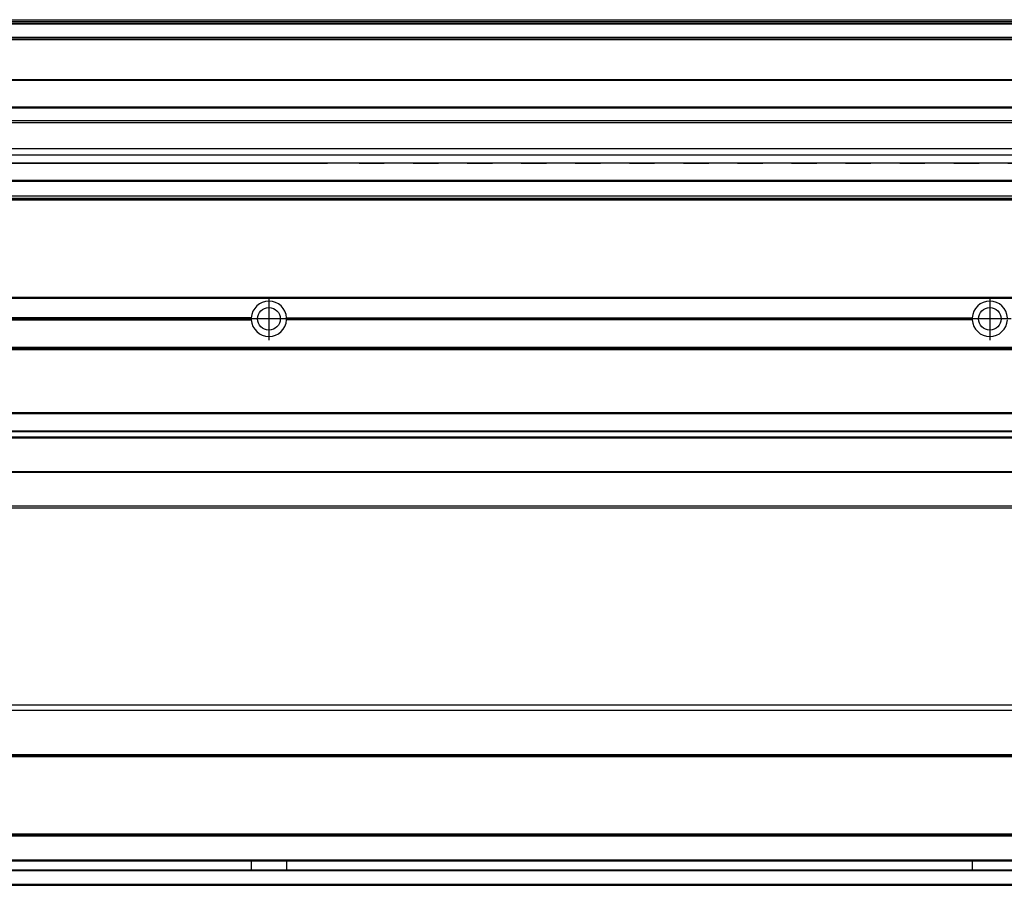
# Model space of a CAD drawing. Header units: millimetres. Extents: x -235 to 4016, y -109 to 485.
# Tile 33 of 44: x 1073 to 1346, y 92 to 332. Entities that reach past the tile are written whole.
import ezdxf

# ---------------------------------------------------------------- set-up
doc = ezdxf.new("R2010")
doc.units = ezdxf.units.MM
doc.linetypes.add('DASHED', pattern=[15, 7, -8])
doc.linetypes.add('DOT_CENTER', pattern=[14, 12, -1, 0, -1])
doc.layers.add('1', color=7, linetype='Continuous')

# ---------------------------------------------------------------- blocks, each defined once
blk = doc.blocks.new('Li-28_PERFIL__2', base_point=(830.43, 196.6))
at = {"color": 7, "linetype": 'Continuous'}
for p, q in [((830.43, 255.1), (3910.43, 255.1)), ((830.43, 254.85), (3910.43, 254.85)), ((1137.04, 249.4), (947.17, 249.4)), ((947.17, 248.8), (1137.04, 248.8)), ((947.18, 249.1), (1137.03, 249.1)), ((1146.82, 249.4), (1337.04, 249.4)), ((1337.04, 248.8), (1146.82, 248.8)), ((1146.83, 249.1), (1337.03, 249.1)), ((3910.43, 241.1), (830.43, 241.1)), ((830.43, 240.85), (3910.43, 240.85)), ((830.43, 240.6), (3910.43, 240.6)), ((830.43, 223.1), (3910.43, 223.1)), ((830.43, 222.85), (3910.43, 222.85)), ((3910.43, 217.9), (830.43, 217.9)), ((830.43, 217.81), (3910.43, 217.81)), ((3910.43, 216.26), (830.43, 216.26)), ((830.43, 216.1), (3910.43, 216.1)), ((3910.43, 215.98), (830.43, 215.98)), ((3910.43, 206.6), (830.43, 206.6)), ((830.43, 206.51), (3910.43, 206.51)), ((3910.43, 197.1), (830.43, 197.1)), ((946.43, 196.61), (3910.43, 196.6))]:
    blk.add_line(p, q, dxfattribs=at)
for centre in [(1141.93, 249.1), (1341.93, 249.1)]:
    blk.add_circle(centre, 3.15, dxfattribs=at)
for centre, start, end in [((1141.93, 249.1), 3.5101, 176.4899), ((1341.93, 249.1), 3.5101, 176.4899), ((1141.93, 249.1), 176.4899, 180), ((1141.93, 249.1), 180, 183.5101), ((1141.93, 249.1), 183.5101, 356.4899), ((1141.93, 249.1), 0, 3.5101), ((1141.93, 249.1), 356.4899, 0), ((1341.93, 249.1), 176.4899, 180), ((1341.93, 249.1), 180, 183.5101), ((1341.93, 249.1), 183.5101, 356.4899)]:
    blk.add_arc(centre, 4.9, start, end, dxfattribs=at)
at = {"layer": '1', "color": 2, "linetype": 'DOT_CENTER'}
for p, q in [((1141.93, 255), (1141.93, 243.2)), ((1341.93, 255), (1341.93, 243.2)), ((1147.83, 249.1), (1136.03, 249.1)), ((1347.83, 249.1), (1336.03, 249.1))]:
    blk.add_line(p, q, dxfattribs=at)
blk = doc.blocks.new('Li-28__6', base_point=(799.62, 168.65))
blk.add_blockref('Li-28_PERFIL__2', (830.43, 196.6))
blk = doc.blocks.new('A2', base_point=(1171, 212))
blk.add_blockref('Li-28__6', (799.62, 168.65))
blk = doc.blocks.new('Li-28_PERFIL__7', base_point=(830.43, 91.9))
at = {"color": 7, "linetype": 'Continuous'}
for p, q in [((3775.01, 140.4), (953.85, 140.4)), ((3773.51, 141.9), (955.35, 141.9)), ((3775.48, 128.15), (953.38, 128.15)), ((953.38, 127.9), (3775.48, 127.9)), ((953.38, 127.65), (3775.48, 127.65)), ((953.38, 106.15), (3775.48, 106.15)), ((953.38, 105.9), (3775.48, 105.9)), ((953.38, 105.65), (3775.48, 105.65)), ((953.22, 98.65), (3775.64, 98.65)), ((3775.58, 98.9), (953.28, 98.9)), ((3777.48, 95.9), (951.38, 95.9)), ((951.68, 96.15), (3777.17, 96.15)), ((3910.43, 92.15), (830.43, 92.15)), ((830.43, 91.9), (3910.43, 91.9))]:
    blk.add_line(p, q, dxfattribs=at)
for points, knots in [([(1137.02, 98.63), (1137.03, 98.44), (1137.03, 98.02), (1137.05, 97.4), (1137.03, 96.77), (1137.03, 96.36), (1137.02, 96.16)], [0, 0, 0, 0, 0.587414, 1.235364, 1.883313, 2.470729, 2.470729, 2.470729, 2.470729]), ([(1146.83, 98.64), (1146.83, 98.54), (1146.83, 98.34), (1146.82, 98.04), (1146.82, 97.72), (1146.81, 97.4), (1146.82, 97.07), (1146.82, 96.75), (1146.83, 96.45), (1146.83, 96.25), (1146.83, 96.16)], [0, 0, 0, 0, 0.280876, 0.594532, 0.901821, 1.239774, 1.577687, 1.884943, 2.198594, 2.479465, 2.479465, 2.479465, 2.479465]), ([(1337.03, 98.64), (1337.03, 98.54), (1337.03, 98.34), (1337.03, 98.04), (1337.04, 97.72), (1337.04, 97.4), (1337.04, 97.07), (1337.03, 96.75), (1337.03, 96.45), (1337.03, 96.25), (1337.03, 96.16)], [0, 0, 0, 0, 0.280873, 0.594526, 0.901799, 1.239732, 1.577665, 1.884938, 2.198591, 2.479465, 2.479465, 2.479465, 2.479465])]:
    blk.add_open_spline(points, degree=3, knots=knots, dxfattribs=at)
blk = doc.blocks.new('Li-28__10', base_point=(799.62, 91.9))
blk.add_blockref('Li-28_PERFIL__7', (830.43, 91.9))
blk = doc.blocks.new('B1', base_point=(1171, 116.9))
blk.add_blockref('Li-28__10', (799.62, 91.9))
blk = doc.blocks.new('Li-28_PERFIL__32', base_point=(830.43, 282.1))
at = {"color": 7, "linetype": 'Continuous'}
for p, q in [((830.43, 332.1), (3910.43, 332.1)), ((830.43, 332.09), (3910.43, 332.09)), ((3910.43, 331.48), (830.43, 331.48)), ((830.43, 331.16), (3910.43, 331.16)), ((3910.43, 330.83), (830.43, 330.83)), ((3910.43, 327.12), (830.43, 327.12)), ((950.93, 327.1), (3731.93, 327.1)), ((969.68, 326.6), (3717.18, 326.6)), ((980.17, 315.54), (3716.43, 315.54)), ((980.17, 315.29), (3716.43, 315.29)), ((980.17, 307.92), (3716.43, 307.92)), ((980.17, 307.67), (3716.43, 307.67)), ((3716.43, 304.04), (980.17, 304.04)), ((980.17, 303.54), (3716.43, 303.54)), ((3716.43, 296.27), (966.43, 296.27)), ((1158.18, 292.29), (951.11, 292.29)), ((951.15, 292.32), (1158.18, 292.32)), ((966.43, 294.61), (3716.43, 294.61)), ((1166.93, 292.31), (1158.18, 292.31)), ((1166.93, 292.29), (1158.18, 292.29)), ((3731.71, 292.32), (1166.93, 292.32)), ((843.43, 287.61), (3897.43, 287.61)), ((3897.43, 287.17), (843.43, 287.17)), ((830.43, 282.6), (3783.78, 282.6)), ((3910.43, 282.35), (830.43, 282.35)), ((830.43, 282.1), (3781.73, 282.1)), ((3897.43, 283.1), (843.43, 283.1))]:
    blk.add_line(p, q, dxfattribs=at)
at = {"color": 2, "linetype": 'DASHED'}
blk.add_line((1166.93, 292.29), (3731.74, 292.29), dxfattribs=at)
at = {"color": 7, "linetype": 'Continuous'}
for points in [[(1158.18, 292.31), (1158.18, 292.31), (1158.18, 292.32), (1158.18, 292.32), (1158.18, 292.32)], [(1166.93, 292.32), (1166.2, 292.32), (1164.74, 292.32), (1162.55, 292.32), (1160.36, 292.32), (1158.91, 292.32), (1158.18, 292.32)], [(1158.18, 292.29), (1158.18, 292.29), (1158.18, 292.3), (1158.18, 292.31), (1158.18, 292.31)], [(1166.93, 292.32), (1166.93, 292.32), (1166.93, 292.32), (1166.93, 292.31), (1166.93, 292.31)], [(1166.93, 292.31), (1166.93, 292.31), (1166.93, 292.3), (1166.93, 292.29), (1166.93, 292.29)]]:
    blk.add_open_spline(points, degree=3, dxfattribs=at)
blk = doc.blocks.new('Li-28__34', base_point=(799.62, 282.1))
blk.add_blockref('Li-28_PERFIL__32', (830.43, 282.1))
blk = doc.blocks.new('E1', base_point=(1171, 307.1))
blk.add_blockref('Li-28__34', (799.62, 282.1))

msp = doc.modelspace()

# ---------------------------------------------------------------- block references
for name, p in [('E1', (1171, 307.1)), ('A2', (1171, 212)), ('B1', (1171, 116.9))]:
    msp.add_blockref(name, p)

doc.saveas('drawing.dxf')
